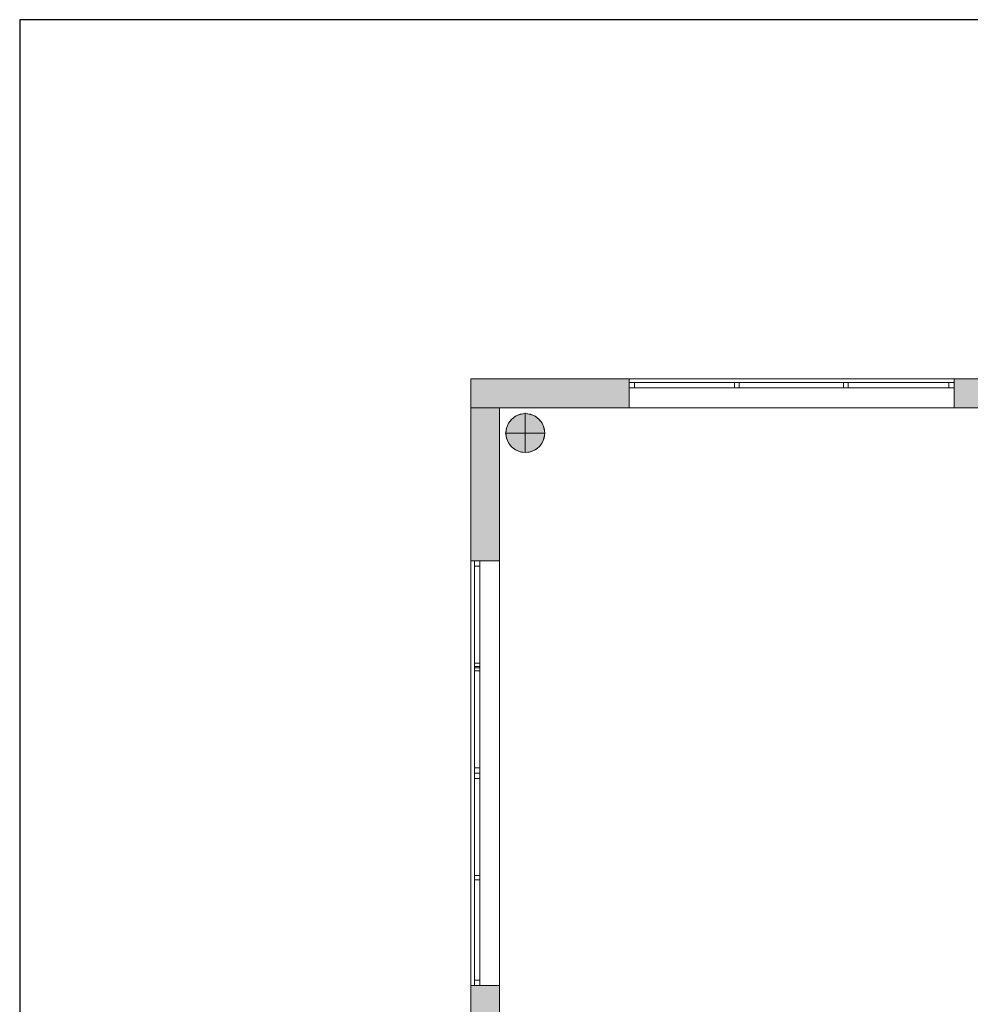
# Model space of a CAD drawing. Header units: inches. Extents: x 15 to 546804, y -66 to 267312.
# Tile 189 of 256: x 522570 to 533094, y 21199 to 32098. Entities that reach past the tile are written whole.
import ezdxf

# ---------------------------------------------------------------- set-up
doc = ezdxf.new("R2010")
doc.units = ezdxf.units.IN
doc.header["$MEASUREMENT"] = 0
doc.layers.add('Zone-1', color=4, linetype='Continuous')

msp = doc.modelspace()

# ---------------------------------------------------------------- hatches: boundary and pattern name
at = {"lineweight": 20}
h = msp.add_hatch(color=7, dxfattribs=at)
h.dxf.hatch_style = 1
h.paths.add_polyline_path([(528382, 27523, 1), (527952, 27523, 1)])
at = {"layer": 'Zone-1', "lineweight": 20}
h = msp.add_hatch(color=7, dxfattribs=at)
h.dxf.hatch_style = 1
h.paths.add_polyline_path([(542843, 28122), (541216, 28122), (541216, 27802), (542843, 27802)])
h.paths.add_polyline_path([(537616, 28122), (536116, 28122), (536116, 27802), (537616, 27802)])
h.paths.add_polyline_path([(534416, 28122), (532916, 28122), (532916, 27802), (534416, 27802)])
h.paths.add_polyline_path([(529316, 28122), (527565, 28122), (527565, 27802), (529316, 27802)])
h = msp.add_hatch(color=7, dxfattribs=at)
h.dxf.hatch_style = 1
h.paths.add_polyline_path([(527883, 27802), (527565, 27802), (527565, 26107), (527883, 26107)])
h.paths.add_polyline_path([(527883, 21407), (527565, 21407), (527565, 18862), (527605, 18862), (527605, 18887), (527665, 18887), (527665, 18862), (527883, 18862)])

# ---------------------------------------------------------------- linework, layer by layer
for p, q in [((546804, 32098), (522570, 32098)), ((522570, 32098), (522570, -66))]:
    msp.add_line(p, q)
at = {"color": 7, "lineweight": 20}
for p, q in [((527565, 28122), (543165, 28122)), ((527565, 28122), (527565, 28122, 300)), ((527565, 28122, 300), (543165, 28122, 300)), ((527565, 28122, 7500), (543165, 28122, 7500)), ((527565, 8485, 7500), (527565, 28122, 7500)), ((527565, 28122, 3000), (543165, 28122, 3000)), ((527565, 28122, 3000), (527565, 28122, 7500)), ((527565, 28122, 7500), (543165, 28122, 7500)), ((527565, 28122, 3000), (527565, 27802, 3000)), ((527565, 28122, 7500), (527565, 27802, 7500)), ((527565, 8485, 3000), (527565, 28122, 3000)), ((527565, 8485, 7500), (527565, 28122, 7500)), ((527565, 28122, 3000), (527565, 28122, 7500)), ((527565, 28122, 3000), (527883, 28122, 3000)), ((527565, 28122, 7500), (527883, 28122, 7500)), ((527565, 28122), (543165, 28122)), ((527883, 28122, 3000), (527883, 28122, 7500)), ((529316, 28122, 6041), (532916, 28122, 6041)), ((529316, 28122, 4441), (529316, 28122, 6041)), ((532916, 28122, 4441), (529316, 28122, 4441)), ((529316, 28122, 4441), (529316, 28022, 4441)), ((529316, 28122, 6041), (529316, 28022, 6041)), ((529316, 28122, 6041), (532916, 28122, 6041)), ((529316, 28122, 4441), (529316, 28122, 6041)), ((532916, 28122, 4441), (529316, 28122, 4441)), ((529316, 28122, 6041), (529316, 27802, 6041)), ((529316, 28122, 4441), (529316, 27802, 4441)), ((532916, 28122, 4441), (532916, 28022, 4441)), ((532916, 28122, 6041), (532916, 28122, 4441)), ((532916, 28122, 6041), (532916, 28022, 6041)), ((532916, 28122, 6041), (532916, 28122, 4441)), ((532916, 28122, 6041), (532916, 27802, 6041)), ((532916, 28122, 4441), (532916, 27802, 4441)), ((529316, 28082, 4441), (532916, 28082, 4441)), ((529316, 28082, 4441), (529316, 28022, 4441)), ((532916, 28082, 6041), (529316, 28082, 6041)), ((529316, 28082, 6041), (529316, 28022, 6041)), ((529316, 28082, 6041), (529316, 28082, 4441)), ((529316, 28022, 6041), (532916, 28022, 6041)), ((532916, 28022, 4441), (529316, 28022, 4441)), ((529316, 28022, 4441), (529316, 28022, 6041)), ((529316, 28022, 4441), (532916, 28022, 4441)), ((532916, 28022, 6041), (529316, 28022, 6041)), ((529316, 28022, 6041), (529316, 28022, 4441)), ((532856, 28082, 4501), (529376, 28082, 4501)), ((529376, 28082, 4501), (529376, 28022, 4501)), ((529376, 28082, 4501), (529376, 28082, 5981)), ((529376, 28082, 5981), (529376, 28022, 5981)), ((529376, 28082, 5981), (532856, 28082, 5981)), ((532856, 28022, 4501), (529376, 28022, 4501)), ((529376, 28022, 4501), (529376, 28022, 5981)), ((529376, 28022, 5981), (532856, 28022, 5981)), ((530484, 28082, 5981), (530534, 28082, 5981)), ((530484, 28082, 5981), (530484, 28022, 5981)), ((530484, 28082, 4501), (530484, 28082, 5981)), ((530484, 28082, 4501), (530484, 28022, 4501)), ((530534, 28082, 4501), (530484, 28082, 4501)), ((530484, 28022, 5981), (530534, 28022, 5981)), ((530484, 28022, 4501), (530484, 28022, 5981)), ((530534, 28022, 4501), (530484, 28022, 4501)), ((530534, 28082, 5981), (530534, 28022, 5981)), ((530534, 28082, 5981), (530534, 28082, 4501)), ((530534, 28082, 4501), (530534, 28022, 4501)), ((530534, 28022, 5981), (530534, 28022, 4501)), ((531691, 28082, 5981), (531741, 28082, 5981)), ((531691, 28082, 5981), (531691, 28022, 5981)), ((531691, 28082, 4501), (531691, 28082, 5981)), ((531691, 28082, 4501), (531691, 28022, 4501)), ((531741, 28082, 4501), (531691, 28082, 4501)), ((531691, 28022, 5981), (531741, 28022, 5981)), ((531691, 28022, 4501), (531691, 28022, 5981)), ((531741, 28022, 4501), (531691, 28022, 4501)), ((531741, 28082, 5981), (531741, 28022, 5981)), ((531741, 28082, 5981), (531741, 28082, 4501)), ((531741, 28082, 4501), (531741, 28022, 4501)), ((531741, 28022, 5981), (531741, 28022, 4501)), ((532856, 28082, 5981), (532856, 28082, 4501)), ((532856, 28082, 4501), (532856, 28022, 4501)), ((532856, 28082, 5981), (532856, 28022, 5981)), ((532856, 28022, 5981), (532856, 28022, 4501)), ((532916, 28082, 4441), (532916, 28022, 4441)), ((532916, 28082, 6041), (532916, 28022, 6041)), ((532916, 28082, 4441), (532916, 28082, 6041)), ((532916, 28022, 6041), (532916, 28022, 4441)), ((532916, 28022, 4441), (532916, 28022, 6041)), ((527565, 27802, 3000), (543165, 27802, 3000)), ((527565, 27802, 7500), (543165, 27802, 7500)), ((527565, 27802, 3000), (527565, 27802, 7500)), ((527883, 27802, 3800), (542843, 27802, 3800)), ((527883, 11723, 3800), (527883, 27802, 3800)), ((527883, 27802, 3000), (527883, 27802, 3800)), ((527883, 27802, 3000), (542843, 27802, 3000)), ((527883, 11723, 3000), (527883, 27802, 3000)), ((529316, 27802, 6041), (532916, 27802, 6041)), ((532916, 27802, 4441), (529316, 27802, 4441)), ((529316, 27802, 4441), (529316, 27802, 6041)), ((532916, 27802, 6041), (532916, 27802, 4441)), ((528059, 27708, 0), (528059, 27708, 7000)), ((528111, 27730, 0), (528111, 27730, 7000)), ((528167, 27745, 0), (528167, 27737, 0)), ((528167, 27737, 0), (528167, 27737, 7000)), ((528167, 27737, 0), (528167, 27306, 0)), ((528223, 27730, 0), (528223, 27730, 7000)), ((528275, 27708, 0), (528275, 27708, 7000)), ((527959, 27578, 0), (527959, 27578, 7000)), ((527980, 27630, 0), (527980, 27630, 7000)), ((528015, 27674, 0), (528015, 27674, 7000)), ((528319, 27674, 0), (528319, 27674, 7000)), ((528354, 27630, 0), (528354, 27630, 7000)), ((528375, 27578, 0), (528375, 27578, 7000)), ((527944, 27522, 0), (527952, 27522, 0)), ((527952, 27522, 0), (527952, 27522, 7000)), ((527952, 27522, 0), (528382, 27522, 0)), ((528382, 27522, 0), (528382, 27522, 7000)), ((527959, 27466, 0), (527959, 27466, 7000)), ((527980, 27414, 0), (527980, 27414, 7000)), ((528015, 27370, 0), (528015, 27370, 7000)), ((528319, 27370, 0), (528319, 27370, 7000)), ((528354, 27414, 0), (528354, 27414, 7000)), ((528375, 27466, 0), (528375, 27466, 7000)), ((528059, 27335, 0), (528059, 27335, 7000)), ((528111, 27314, 0), (528111, 27314, 7000)), ((528167, 27306, 0), (528167, 27306, 7000)), ((528223, 27314, 0), (528223, 27314, 7000)), ((528275, 27335, 0), (528275, 27335, 7000)), ((527565, 26107, 4476), (527565, 26107, 6046)), ((527565, 26107, 4476), (527665, 26107, 4476)), ((527565, 26107, 6046), (527665, 26107, 6046)), ((527565, 21407, 4476), (527565, 26107, 4476)), ((527565, 26107, 6046), (527565, 21407, 6046)), ((527565, 26107, 4476), (527565, 26107, 6046)), ((527565, 26107, 6046), (527565, 21407, 6046)), ((527565, 21407, 4476), (527565, 26107, 4476)), ((527565, 26107, 4476), (527883, 26107, 4476)), ((527565, 26107, 6046), (527883, 26107, 6046)), ((527605, 23757, 4476), (527605, 26107, 4476)), ((527605, 26107, 4476), (527665, 26107, 4476)), ((527605, 26107, 6076), (527605, 23757, 6076)), ((527605, 26107, 6076), (527665, 26107, 6076)), ((527605, 26107, 4476), (527605, 26107, 6076)), ((527665, 26107, 4476), (527665, 26107, 6046)), ((527665, 21407, 4476), (527665, 26107, 4476)), ((527665, 26107, 6046), (527665, 21407, 6046)), ((527665, 23757, 4476), (527665, 26107, 4476)), ((527665, 26107, 6076), (527665, 23757, 6076)), ((527665, 26107, 4476), (527665, 26107, 6076)), ((527883, 26107, 4476), (527883, 26107, 6046)), ((527883, 21407, 4476), (527883, 26107, 4476)), ((527883, 26107, 6046), (527883, 21407, 6046)), ((527605, 26047, 6016), (527605, 26047, 4536)), ((527605, 26047, 4536), (527665, 26047, 4536)), ((527605, 26047, 6016), (527665, 26047, 6016)), ((527605, 26047, 4536), (527605, 23817, 4536)), ((527605, 23817, 6016), (527605, 26047, 6016)), ((527665, 26047, 6016), (527665, 26047, 4536)), ((527665, 26047, 4536), (527665, 23817, 4536)), ((527665, 23817, 6016), (527665, 26047, 6016)), ((527605, 24925, 6016), (527605, 24975, 6016)), ((527605, 24975, 6016), (527665, 24975, 6016)), ((527605, 24975, 6016), (527605, 24975, 4536)), ((527605, 24975, 4536), (527605, 24925, 4536)), ((527605, 24975, 4536), (527665, 24975, 4536)), ((527665, 24925, 6016), (527665, 24975, 6016)), ((527665, 24975, 4536), (527665, 24925, 4536)), ((527665, 24975, 6016), (527665, 24975, 4536)), ((527605, 24889, 6016), (527605, 24939, 6016)), ((527605, 24939, 6016), (527665, 24939, 6016)), ((527605, 24939, 6016), (527605, 24939, 4536)), ((527605, 24939, 4536), (527605, 24889, 4536)), ((527605, 24939, 4536), (527665, 24939, 4536)), ((527605, 24925, 6016), (527665, 24925, 6016)), ((527605, 24925, 4536), (527605, 24925, 6016)), ((527605, 24925, 4536), (527665, 24925, 4536)), ((527605, 24889, 6016), (527665, 24889, 6016)), ((527605, 24889, 4536), (527605, 24889, 6016)), ((527605, 24889, 4536), (527665, 24889, 4536)), ((527665, 24889, 6016), (527665, 24939, 6016)), ((527665, 24939, 4536), (527665, 24889, 4536)), ((527665, 24939, 6016), (527665, 24939, 4536)), ((527665, 24925, 4536), (527665, 24925, 6016)), ((527665, 24889, 4536), (527665, 24889, 6016)), ((527605, 23817, 4536), (527665, 23817, 4536)), ((527605, 23817, 4536), (527605, 23817, 6016)), ((527605, 23817, 6016), (527665, 23817, 6016)), ((527665, 23817, 4536), (527665, 23817, 6016)), ((527605, 21407, 4476), (527605, 23757, 4476)), ((527605, 23757, 4476), (527665, 23757, 4476)), ((527605, 23757, 6076), (527605, 21407, 6076)), ((527605, 23757, 6076), (527665, 23757, 6076)), ((527605, 23757, 4476), (527605, 23757, 6076)), ((527605, 23757, 4476), (527665, 23757, 4476)), ((527605, 23757, 6076), (527665, 23757, 6076)), ((527605, 23757, 6076), (527605, 23757, 4476)), ((527605, 23697, 6016), (527605, 23697, 4536)), ((527605, 23697, 4536), (527665, 23697, 4536)), ((527605, 23697, 6016), (527665, 23697, 6016)), ((527605, 23697, 4536), (527605, 21467, 4536)), ((527605, 21467, 6016), (527605, 23697, 6016)), ((527665, 21407, 4476), (527665, 23757, 4476)), ((527665, 23757, 6076), (527665, 21407, 6076)), ((527665, 23757, 4476), (527665, 23757, 6076)), ((527665, 23757, 6076), (527665, 23757, 4476)), ((527665, 23697, 6016), (527665, 23697, 4536)), ((527665, 23697, 4536), (527665, 21467, 4536)), ((527665, 21467, 6016), (527665, 23697, 6016)), ((527605, 22575, 6016), (527605, 22625, 6016)), ((527605, 22625, 6016), (527665, 22625, 6016)), ((527605, 22625, 6016), (527605, 22625, 4536)), ((527605, 22625, 4536), (527605, 22575, 4536)), ((527605, 22625, 4536), (527665, 22625, 4536)), ((527605, 22575, 6016), (527665, 22575, 6016)), ((527605, 22575, 4536), (527605, 22575, 6016)), ((527605, 22575, 4536), (527665, 22575, 4536)), ((527665, 22575, 6016), (527665, 22625, 6016)), ((527665, 22625, 4536), (527665, 22575, 4536)), ((527665, 22625, 6016), (527665, 22625, 4536)), ((527665, 22575, 4536), (527665, 22575, 6016)), ((527565, 21407, 4476), (527665, 21407, 4476)), ((527565, 21407, 6046), (527565, 21407, 4476)), ((527565, 21407, 6046), (527665, 21407, 6046)), ((527565, 21407, 6046), (527565, 21407, 4476)), ((527565, 21407, 4476), (527883, 21407, 4476)), ((527565, 21407, 6046), (527883, 21407, 6046)), ((527605, 21467, 4536), (527665, 21467, 4536)), ((527605, 21467, 4536), (527605, 21467, 6016)), ((527605, 21467, 6016), (527665, 21467, 6016)), ((527605, 21407, 4476), (527665, 21407, 4476)), ((527605, 21407, 6076), (527665, 21407, 6076)), ((527605, 21407, 6076), (527605, 21407, 4476)), ((527665, 21467, 4536), (527665, 21467, 6016)), ((527665, 21407, 6046), (527665, 21407, 4476)), ((527665, 21407, 6076), (527665, 21407, 4476)), ((527883, 21407, 6046), (527883, 21407, 4476))]:
    msp.add_line(p, q, dxfattribs=at)
for centre in [(528167, 27522, 7000), (528167, 27522, 0)]:
    msp.add_circle(centre, 215, dxfattribs=at)
for points, invisible_edges in [([(527565, 28122, 300), (543165, 28122), (527565, 28122)], 1), ([(543165, 28122), (527565, 28122, 300), (543165, 28122, 300)], 1), ([(527565, 28122, 3000), (529316, 28122, 4441), (543165, 28122, 3000)], 3), ([(529316, 28122, 4441), (527565, 28122, 3000), (527565, 28122, 7500)], 13), ([(529316, 28122, 4441), (527565, 28122, 7500), (529316, 28122, 6041)], 3), ([(529316, 28122, 6041), (527565, 28122, 7500), (532916, 28122, 6041)], 3), ([(534416, 28122, 6041), (527565, 28122, 7500), (536116, 28122, 6041)], 3), ([(537616, 28122, 6041), (527565, 28122, 7500), (541216, 28122, 6041)], 3), ([(543165, 28122, 7500), (541216, 28122, 6041), (527565, 28122, 7500)], 3), ([(543165, 28122, 3000), (527565, 27802, 3000), (527565, 28122, 3000)], 1), ([(527565, 27802, 3000), (543165, 28122, 3000), (543165, 27802, 3000)], 1), ([(543165, 27802, 7500), (527565, 28122, 7500), (527565, 27802, 7500)], 1), ([(527565, 28122, 7500), (543165, 27802, 7500), (543165, 28122, 7500)], 1), ([(527565, 9322, 6032), (527565, 8485, 7500), (527565, 28122, 7500)], 13), ([(527565, 9322, 6032), (527565, 28122, 7500), (527565, 11462, 6032)], 3), ([(527565, 14162, 6046), (527565, 28122, 7500), (527565, 18862, 6046)], 3), ([(527565, 21407, 6046), (527565, 28122, 7500), (527565, 26107, 6046)], 3), ([(527565, 26107, 6046), (527565, 28122, 7500), (527565, 26107, 4476)], 3), ([(527565, 8485, 3000), (527565, 9322, 3732), (527565, 28122, 3000)], 3), ([(527565, 28122, 3000), (527565, 9322, 3732), (527565, 11462, 3732)], 13), ([(527565, 28122, 3000), (527565, 14162, 4476), (527565, 18862, 4476)], 13), ([(527565, 28122, 3000), (527565, 21407, 4476), (527565, 26107, 4476)], 13), ([(527565, 28122, 3000), (527565, 26107, 4476), (527565, 28122, 7500)], 3), ([(527883, 28122, 3000), (527565, 8485, 3000), (527565, 28122, 3000)], 1), ([(527883, 8485, 7500), (527565, 28122, 7500), (527565, 8485, 7500)], 1), ([(527565, 28122, 7500), (527883, 28122, 3000), (527565, 28122, 3000)], 1), ([(527883, 28122, 3000), (527565, 28122, 7500), (527883, 28122, 7500)], 1), ([(527565, 28122, 7500), (527565, 27802, 3000), (527565, 27802, 7500)], 1), ([(527565, 27802, 3000), (527565, 28122, 7500), (527565, 28122, 3000)], 1), ([(527883, 14162, 4476), (527883, 28122, 3000), (527883, 18862, 4476)], 3), ([(527883, 21407, 4476), (527883, 28122, 3000), (527883, 26107, 4476)], 3), ([(527883, 26107, 4476), (527883, 28122, 3000), (527883, 26107, 6046)], 3), ([(527883, 28122, 7500), (527883, 14162, 6046), (527883, 18862, 6046)], 13), ([(527883, 28122, 7500), (527883, 21407, 6046), (527883, 26107, 6046)], 13), ([(527883, 28122, 7500), (527883, 26107, 6046), (527883, 28122, 3000)], 3), ([(529316, 28122, 4441), (529316, 28022, 6041), (529316, 28022, 4441)], 1), ([(529316, 28022, 6041), (529316, 28122, 4441), (529316, 28122, 6041)], 1), ([(532916, 28122, 6041), (529316, 28022, 6041), (529316, 28122, 6041)], 1), ([(529316, 28022, 6041), (532916, 28122, 6041), (532916, 28022, 6041)], 1), ([(532916, 28022, 4441), (529316, 28122, 4441), (529316, 28022, 4441)], 1), ([(529316, 28122, 4441), (532916, 28022, 4441), (532916, 28122, 4441)], 1), ([(541216, 28122, 4441), (529316, 28122, 4441), (532916, 28122, 4441)], 13), ([(532916, 28122, 6041), (529316, 27802, 6041), (529316, 28122, 6041)], 1), ([(529316, 27802, 6041), (532916, 28122, 6041), (532916, 27802, 6041)], 1), ([(532916, 27802, 4441), (529316, 28122, 4441), (529316, 27802, 4441)], 1), ([(529316, 28122, 4441), (532916, 27802, 4441), (532916, 28122, 4441)], 1), ([(529316, 28122, 4441), (529316, 27802, 6041), (529316, 27802, 4441)], 1), ([(529316, 27802, 6041), (529316, 28122, 4441), (529316, 28122, 6041)], 1), ([(532916, 28122, 6041), (532916, 28022, 4441), (532916, 28022, 6041)], 1), ([(532916, 28022, 4441), (532916, 28122, 6041), (532916, 28122, 4441)], 1), ([(532916, 28122, 6041), (534416, 28122, 4441), (532916, 28122, 4441)], 3), ([(534416, 28122, 4441), (532916, 28122, 6041), (534416, 28122, 6041)], 3), ([(532916, 28122, 6041), (532916, 27802, 4441), (532916, 27802, 6041)], 1), ([(532916, 27802, 4441), (532916, 28122, 6041), (532916, 28122, 4441)], 1), ([(529316, 28082, 6041), (529376, 28082, 5981), (529316, 28082, 4441)], 3), ([(529376, 28082, 5981), (529316, 28082, 6041), (532916, 28082, 6041)], 13), ([(529316, 28082, 4441), (529376, 28082, 4501), (532916, 28082, 4441)], 3), ([(529376, 28082, 4501), (529316, 28082, 4441), (529376, 28082, 5981)], 3), ([(529316, 28022, 6041), (529316, 28082, 4441), (529316, 28022, 4441)], 1), ([(529316, 28082, 4441), (529316, 28022, 6041), (529316, 28082, 6041)], 1), ([(529316, 28022, 6041), (532916, 28082, 6041), (529316, 28082, 6041)], 1), ([(532916, 28082, 6041), (529316, 28022, 6041), (532916, 28022, 6041)], 1), ([(532916, 28022, 4441), (529316, 28082, 4441), (532916, 28082, 4441)], 1), ([(529316, 28082, 4441), (532916, 28022, 4441), (529316, 28022, 4441)], 1), ([(529316, 28022, 6041), (532916, 28022, 4441), (529316, 28022, 4441)], 1), ([(532916, 28022, 4441), (529316, 28022, 6041), (532916, 28022, 6041)], 1), ([(529316, 28022, 4441), (529376, 28022, 4501), (529316, 28022, 6041)], 3), ([(529376, 28022, 4501), (529316, 28022, 4441), (532916, 28022, 4441)], 13), ([(529316, 28022, 6041), (529376, 28022, 5981), (532916, 28022, 6041)], 3), ([(529376, 28022, 5981), (529316, 28022, 6041), (529376, 28022, 4501)], 3), ([(529376, 28082, 5981), (532916, 28082, 6041), (532856, 28082, 5981)], 3), ([(532916, 28082, 4441), (529376, 28082, 4501), (532856, 28082, 4501)], 13), ([(532856, 28022, 5981), (529376, 28082, 5981), (532856, 28082, 5981)], 1), ([(529376, 28082, 5981), (532856, 28022, 5981), (529376, 28022, 5981)], 1), ([(529376, 28082, 5981), (529376, 28022, 4501), (529376, 28082, 4501)], 1), ([(529376, 28022, 4501), (529376, 28082, 5981), (529376, 28022, 5981)], 1), ([(529376, 28022, 4501), (532856, 28082, 4501), (529376, 28082, 4501)], 1), ([(532856, 28082, 4501), (529376, 28022, 4501), (532856, 28022, 4501)], 1), ([(529376, 28022, 4501), (532916, 28022, 4441), (532856, 28022, 4501)], 3), ([(532916, 28022, 6041), (529376, 28022, 5981), (532856, 28022, 5981)], 13), ([(530534, 28022, 4501), (530484, 28082, 4501), (530534, 28082, 4501)], 1), ([(530484, 28082, 4501), (530534, 28022, 4501), (530484, 28022, 4501)], 1), ([(530534, 28082, 5981), (530484, 28082, 4501), (530484, 28082, 5981)], 1), ([(530484, 28082, 4501), (530534, 28082, 5981), (530534, 28082, 4501)], 1), ([(530484, 28022, 5981), (530484, 28082, 4501), (530484, 28022, 4501)], 1), ([(530484, 28082, 4501), (530484, 28022, 5981), (530484, 28082, 5981)], 1), ([(530484, 28022, 5981), (530534, 28082, 5981), (530484, 28082, 5981)], 1), ([(530534, 28082, 5981), (530484, 28022, 5981), (530534, 28022, 5981)], 1), ([(530534, 28022, 4501), (530484, 28022, 5981), (530484, 28022, 4501)], 1), ([(530484, 28022, 5981), (530534, 28022, 4501), (530534, 28022, 5981)], 1), ([(530534, 28082, 5981), (530534, 28022, 4501), (530534, 28082, 4501)], 1), ([(530534, 28022, 4501), (530534, 28082, 5981), (530534, 28022, 5981)], 1), ([(531741, 28022, 4501), (531691, 28082, 4501), (531741, 28082, 4501)], 1), ([(531691, 28082, 4501), (531741, 28022, 4501), (531691, 28022, 4501)], 1), ([(531741, 28082, 5981), (531691, 28082, 4501), (531691, 28082, 5981)], 1), ([(531691, 28082, 4501), (531741, 28082, 5981), (531741, 28082, 4501)], 1), ([(531691, 28022, 5981), (531691, 28082, 4501), (531691, 28022, 4501)], 1), ([(531691, 28082, 4501), (531691, 28022, 5981), (531691, 28082, 5981)], 1), ([(531691, 28022, 5981), (531741, 28082, 5981), (531691, 28082, 5981)], 1), ([(531741, 28082, 5981), (531691, 28022, 5981), (531741, 28022, 5981)], 1), ([(531741, 28022, 4501), (531691, 28022, 5981), (531691, 28022, 4501)], 1), ([(531691, 28022, 5981), (531741, 28022, 4501), (531741, 28022, 5981)], 1), ([(531741, 28082, 5981), (531741, 28022, 4501), (531741, 28082, 4501)], 1), ([(531741, 28022, 4501), (531741, 28082, 5981), (531741, 28022, 5981)], 1), ([(532856, 28082, 5981), (532916, 28082, 6041), (532856, 28082, 4501)], 3), ([(532916, 28082, 4441), (532856, 28082, 4501), (532916, 28082, 6041)], 3), ([(532856, 28022, 5981), (532856, 28082, 4501), (532856, 28022, 4501)], 1), ([(532856, 28082, 4501), (532856, 28022, 5981), (532856, 28082, 5981)], 1), ([(532856, 28022, 4501), (532916, 28022, 4441), (532856, 28022, 5981)], 3), ([(532916, 28022, 6041), (532856, 28022, 5981), (532916, 28022, 4441)], 3), ([(532916, 28082, 6041), (532916, 28022, 4441), (532916, 28082, 4441)], 1), ([(532916, 28022, 4441), (532916, 28082, 6041), (532916, 28022, 6041)], 1), ([(543165, 27802, 3000), (541216, 27802, 4441), (527565, 27802, 3000)], 3), ([(527565, 27802, 3000), (529316, 27802, 4441), (527565, 27802, 7500)], 3), ([(527565, 27802, 7500), (529316, 27802, 4441), (529316, 27802, 6041)], 13), ([(527565, 27802, 7500), (529316, 27802, 6041), (543165, 27802, 7500)], 3), ([(527883, 27802, 3000), (542843, 27802, 3800), (542843, 27802, 3000)], 1), ([(542843, 27802, 3800), (527883, 27802, 3000), (527883, 27802, 3800)], 1), ([(527883, 27802, 3800), (527883, 11723, 3732), (527883, 11723, 3800)], 1), ([(527883, 11723, 3000), (527883, 27802, 3800), (527883, 27802, 3000)], 1), ([(528183, 27802, -2410), (534707, 26922, -2410), (543143, 27802, -2410)], 3), ([(532916, 27802, 6041), (543165, 27802, 7500), (529316, 27802, 6041)], 3), ([(529316, 27802, 4441), (541216, 27802, 4441), (537616, 27802, 4441)], 13), ([(529316, 27802, 4441), (536116, 27802, 4441), (534416, 27802, 4441)], 13), ([(529316, 27802, 4441), (534416, 27802, 4441), (532916, 27802, 4441)], 3), ([(534416, 27802, 6041), (532916, 27802, 4441), (534416, 27802, 4441)], 3), ([(532916, 27802, 4441), (534416, 27802, 6041), (532916, 27802, 6041)], 3), ([(528015, 27370, 0), (528015, 27674, 0), (528059, 27708, 0)], 13), ([(528015, 27370, 0), (528059, 27708, 0), (528059, 27335, 0)], 3), ([(528015, 27674, 7000), (528059, 27708, 0), (528015, 27674, 0)], 1), ([(528059, 27708, 0), (528015, 27674, 7000), (528059, 27708, 7000)], 1), ([(528015, 27674, 7000), (528059, 27335, 7000), (528059, 27708, 7000)], 3), ([(528059, 27708, 7000), (528111, 27730, 0), (528059, 27708, 0)], 1), ([(528111, 27730, 0), (528059, 27708, 7000), (528111, 27730, 7000)], 1), ([(528059, 27335, 0), (528059, 27708, 0), (528111, 27730, 0)], 13), ([(528059, 27335, 0), (528111, 27730, 0), (528111, 27314, 0)], 3), ([(528059, 27708, 7000), (528111, 27314, 7000), (528111, 27730, 7000)], 3), ([(528059, 27708, 7000), (528059, 27335, 7000), (528111, 27314, 7000)], 13), ([(528111, 27730, 7000), (528167, 27737, 0), (528111, 27730, 0)], 1), ([(528167, 27737, 0), (528111, 27730, 7000), (528167, 27737, 7000)], 1), ([(528111, 27314, 0), (528111, 27730, 0), (528167, 27737, 0)], 13), ([(528111, 27314, 0), (528167, 27737, 0), (528167, 27306, 0)], 3), ([(528111, 27730, 7000), (528167, 27306, 7000), (528167, 27737, 7000)], 3), ([(528111, 27730, 7000), (528111, 27314, 7000), (528167, 27306, 7000)], 13), ([(528167, 27737, 7000), (528223, 27730, 0), (528167, 27737, 0)], 1), ([(528223, 27730, 0), (528167, 27737, 7000), (528223, 27730, 7000)], 1), ([(528167, 27306, 0), (528167, 27737, 0), (528223, 27730, 0)], 13), ([(528167, 27737, 7000), (528167, 27306, 7000), (528223, 27314, 7000)], 13), ([(528167, 27737, 7000), (528223, 27314, 7000), (528223, 27730, 7000)], 3), ([(528167, 27306, 0), (528223, 27730, 0), (528223, 27314, 0)], 3), ([(528223, 27730, 7000), (528275, 27708, 0), (528223, 27730, 0)], 1), ([(528275, 27708, 0), (528223, 27730, 7000), (528275, 27708, 7000)], 1), ([(528223, 27314, 0), (528223, 27730, 0), (528275, 27708, 0)], 13), ([(528223, 27730, 7000), (528223, 27314, 7000), (528275, 27335, 7000)], 13), ([(528223, 27730, 7000), (528275, 27335, 7000), (528275, 27708, 7000)], 3), ([(528223, 27314, 0), (528275, 27708, 0), (528275, 27335, 0)], 3), ([(528275, 27708, 7000), (528319, 27674, 0), (528275, 27708, 0)], 1), ([(528319, 27674, 0), (528275, 27708, 7000), (528319, 27674, 7000)], 1), ([(528275, 27335, 0), (528275, 27708, 0), (528319, 27674, 0)], 13), ([(528275, 27708, 7000), (528275, 27335, 7000), (528319, 27370, 7000)], 13), ([(528275, 27708, 7000), (528319, 27370, 7000), (528319, 27674, 7000)], 3), ([(527959, 27578, 0), (527959, 27466, 0), (527952, 27522, 0)], 1), ([(527959, 27578, 7000), (527952, 27522, 0), (527952, 27522, 7000)], 1), ([(527952, 27522, 0), (527959, 27578, 7000), (527959, 27578, 0)], 1), ([(527959, 27466, 7000), (527959, 27578, 7000), (527952, 27522, 7000)], 1), ([(527959, 27466, 0), (527959, 27578, 0), (527980, 27630, 0)], 13), ([(527959, 27466, 0), (527980, 27630, 0), (527980, 27414, 0)], 3), ([(527980, 27630, 7000), (527959, 27578, 0), (527959, 27578, 7000)], 1), ([(527959, 27578, 0), (527980, 27630, 7000), (527980, 27630, 0)], 1), ([(527959, 27578, 7000), (527980, 27414, 7000), (527980, 27630, 7000)], 3), ([(527959, 27578, 7000), (527959, 27466, 7000), (527980, 27414, 7000)], 13), ([(527980, 27414, 0), (527980, 27630, 0), (528015, 27674, 0)], 13), ([(527980, 27414, 0), (528015, 27674, 0), (528015, 27370, 0)], 3), ([(528015, 27674, 7000), (527980, 27630, 0), (527980, 27630, 7000)], 1), ([(527980, 27630, 0), (528015, 27674, 7000), (528015, 27674, 0)], 1), ([(527980, 27630, 7000), (528015, 27370, 7000), (528015, 27674, 7000)], 3), ([(527980, 27630, 7000), (527980, 27414, 7000), (528015, 27370, 7000)], 13), ([(528015, 27674, 7000), (528015, 27370, 7000), (528059, 27335, 7000)], 13), ([(528275, 27335, 0), (528319, 27674, 0), (528319, 27370, 0)], 3), ([(528319, 27674, 0), (528354, 27630, 7000), (528354, 27630, 0)], 1), ([(528354, 27630, 7000), (528319, 27674, 0), (528319, 27674, 7000)], 1), ([(528319, 27370, 0), (528319, 27674, 0), (528354, 27630, 0)], 13), ([(528319, 27674, 7000), (528319, 27370, 7000), (528354, 27414, 7000)], 13), ([(528319, 27674, 7000), (528354, 27414, 7000), (528354, 27630, 7000)], 3), ([(528319, 27370, 0), (528354, 27630, 0), (528354, 27414, 0)], 3), ([(528354, 27630, 0), (528375, 27578, 7000), (528375, 27578, 0)], 1), ([(528375, 27578, 7000), (528354, 27630, 0), (528354, 27630, 7000)], 1), ([(528354, 27414, 0), (528354, 27630, 0), (528375, 27578, 0)], 13), ([(528354, 27630, 7000), (528354, 27414, 7000), (528375, 27466, 7000)], 13), ([(528354, 27630, 7000), (528375, 27466, 7000), (528375, 27578, 7000)], 3), ([(528354, 27414, 0), (528375, 27578, 0), (528375, 27466, 0)], 3), ([(528375, 27578, 0), (528382, 27522, 7000), (528382, 27522, 0)], 1), ([(528382, 27522, 7000), (528375, 27578, 0), (528375, 27578, 7000)], 1), ([(528375, 27466, 0), (528375, 27578, 0), (528382, 27522, 0)], 1), ([(528375, 27578, 7000), (528375, 27466, 7000), (528382, 27522, 7000)], 1), ([(527952, 27522, 7000), (527959, 27466, 0), (527959, 27466, 7000)], 1), ([(527959, 27466, 0), (527952, 27522, 7000), (527952, 27522, 0)], 1), ([(528382, 27522, 0), (528375, 27466, 7000), (528375, 27466, 0)], 1), ([(528375, 27466, 7000), (528382, 27522, 0), (528382, 27522, 7000)], 1), ([(527959, 27466, 7000), (527980, 27414, 0), (527980, 27414, 7000)], 1), ([(527980, 27414, 0), (527959, 27466, 7000), (527959, 27466, 0)], 1), ([(527980, 27414, 7000), (528015, 27370, 0), (528015, 27370, 7000)], 1), ([(528015, 27370, 0), (527980, 27414, 7000), (527980, 27414, 0)], 1), ([(528059, 27335, 7000), (528015, 27370, 0), (528059, 27335, 0)], 1), ([(528015, 27370, 0), (528059, 27335, 7000), (528015, 27370, 7000)], 1), ([(528319, 27370, 7000), (528275, 27335, 0), (528319, 27370, 0)], 1), ([(528275, 27335, 0), (528319, 27370, 7000), (528275, 27335, 7000)], 1), ([(528354, 27414, 0), (528319, 27370, 7000), (528319, 27370, 0)], 1), ([(528319, 27370, 7000), (528354, 27414, 0), (528354, 27414, 7000)], 1), ([(528375, 27466, 0), (528354, 27414, 7000), (528354, 27414, 0)], 1), ([(528354, 27414, 7000), (528375, 27466, 0), (528375, 27466, 7000)], 1), ([(528111, 27314, 7000), (528059, 27335, 0), (528111, 27314, 0)], 1), ([(528059, 27335, 0), (528111, 27314, 7000), (528059, 27335, 7000)], 1), ([(528167, 27306, 7000), (528111, 27314, 0), (528167, 27306, 0)], 1), ([(528111, 27314, 0), (528167, 27306, 7000), (528111, 27314, 7000)], 1), ([(528223, 27314, 7000), (528167, 27306, 0), (528223, 27314, 0)], 1), ([(528167, 27306, 0), (528223, 27314, 7000), (528167, 27306, 7000)], 1), ([(528275, 27335, 7000), (528223, 27314, 0), (528275, 27335, 0)], 1), ([(528223, 27314, 0), (528275, 27335, 7000), (528223, 27314, 7000)], 1), ([(527665, 26107, 6046), (527565, 26107, 4476), (527665, 26107, 4476)], 1), ([(527565, 26107, 4476), (527665, 26107, 6046), (527565, 26107, 6046)], 1), ([(527665, 21407, 4476), (527565, 26107, 4476), (527565, 21407, 4476)], 1), ([(527565, 26107, 4476), (527665, 21407, 4476), (527665, 26107, 4476)], 1), ([(527665, 26107, 6046), (527565, 21407, 6046), (527565, 26107, 6046)], 1), ([(527565, 21407, 6046), (527665, 26107, 6046), (527665, 21407, 6046)], 1), ([(527883, 21407, 4476), (527565, 26107, 4476), (527565, 21407, 4476)], 1), ([(527565, 26107, 4476), (527883, 21407, 4476), (527883, 26107, 4476)], 1), ([(527883, 26107, 6046), (527565, 21407, 6046), (527565, 26107, 6046)], 1), ([(527565, 21407, 6046), (527883, 26107, 6046), (527883, 21407, 6046)], 1), ([(527883, 26107, 6046), (527565, 26107, 4476), (527883, 26107, 4476)], 1), ([(527565, 26107, 4476), (527883, 26107, 6046), (527565, 26107, 6046)], 1), ([(527605, 23817, 6016), (527605, 23757, 6076), (527605, 26107, 6076)], 13), ([(527605, 23817, 6016), (527605, 26107, 6076), (527605, 26047, 6016)], 3), ([(527605, 26047, 6016), (527605, 26107, 6076), (527605, 26047, 4536)], 3), ([(527605, 23757, 4476), (527605, 23817, 4536), (527605, 26107, 4476)], 3), ([(527605, 26107, 4476), (527605, 23817, 4536), (527605, 26047, 4536)], 13), ([(527605, 26107, 4476), (527605, 26047, 4536), (527605, 26107, 6076)], 3), ([(527665, 26107, 4476), (527605, 23757, 4476), (527605, 26107, 4476)], 1), ([(527605, 23757, 4476), (527665, 26107, 4476), (527665, 23757, 4476)], 1), ([(527665, 23757, 6076), (527605, 26107, 6076), (527605, 23757, 6076)], 1), ([(527605, 26107, 6076), (527665, 23757, 6076), (527665, 26107, 6076)], 1), ([(527605, 26107, 6076), (527665, 26107, 4476), (527605, 26107, 4476)], 1), ([(527665, 26107, 4476), (527605, 26107, 6076), (527665, 26107, 6076)], 1), ([(527665, 26107, 6046), (527665, 21407, 4476), (527665, 21407, 6046)], 1), ([(527665, 21407, 4476), (527665, 26107, 6046), (527665, 26107, 4476)], 1), ([(527665, 23817, 4536), (527665, 23757, 4476), (527665, 26107, 4476)], 13), ([(527665, 23817, 4536), (527665, 26107, 4476), (527665, 26047, 4536)], 3), ([(527665, 26047, 4536), (527665, 26107, 4476), (527665, 26047, 6016)], 3), ([(527665, 23757, 6076), (527665, 23817, 6016), (527665, 26107, 6076)], 3), ([(527665, 26107, 6076), (527665, 23817, 6016), (527665, 26047, 6016)], 13), ([(527665, 26107, 6076), (527665, 26047, 6016), (527665, 26107, 4476)], 3), ([(527665, 26047, 6016), (527605, 23817, 6016), (527605, 26047, 6016)], 1), ([(527605, 23817, 6016), (527665, 26047, 6016), (527665, 23817, 6016)], 1), ([(527665, 23817, 4536), (527605, 26047, 4536), (527605, 23817, 4536)], 1), ([(527605, 26047, 4536), (527665, 23817, 4536), (527665, 26047, 4536)], 1), ([(527665, 26047, 6016), (527605, 26047, 4536), (527665, 26047, 4536)], 1), ([(527605, 26047, 4536), (527665, 26047, 6016), (527605, 26047, 6016)], 1), ([(527605, 24975, 6016), (527665, 24975, 4536), (527605, 24975, 4536)], 1), ([(527665, 24975, 4536), (527605, 24975, 6016), (527665, 24975, 6016)], 1), ([(527665, 24975, 4536), (527605, 24925, 4536), (527605, 24975, 4536)], 1), ([(527605, 24925, 4536), (527665, 24975, 4536), (527665, 24925, 4536)], 1), ([(527605, 24975, 6016), (527605, 24925, 4536), (527605, 24925, 6016)], 1), ([(527605, 24925, 4536), (527605, 24975, 6016), (527605, 24975, 4536)], 1), ([(527665, 24925, 6016), (527605, 24975, 6016), (527605, 24925, 6016)], 1), ([(527605, 24975, 6016), (527665, 24925, 6016), (527665, 24975, 6016)], 1), ([(527665, 24975, 4536), (527665, 24925, 6016), (527665, 24925, 4536)], 1), ([(527665, 24925, 6016), (527665, 24975, 4536), (527665, 24975, 6016)], 1), ([(527605, 24939, 6016), (527665, 24939, 4536), (527605, 24939, 4536)], 1), ([(527665, 24939, 4536), (527605, 24939, 6016), (527665, 24939, 6016)], 1), ([(527665, 24939, 4536), (527605, 24889, 4536), (527605, 24939, 4536)], 1), ([(527605, 24889, 4536), (527665, 24939, 4536), (527665, 24889, 4536)], 1), ([(527605, 24939, 6016), (527605, 24889, 4536), (527605, 24889, 6016)], 1), ([(527605, 24889, 4536), (527605, 24939, 6016), (527605, 24939, 4536)], 1), ([(527665, 24889, 6016), (527605, 24939, 6016), (527605, 24889, 6016)], 1), ([(527605, 24939, 6016), (527665, 24889, 6016), (527665, 24939, 6016)], 1), ([(527665, 24925, 6016), (527605, 24925, 4536), (527665, 24925, 4536)], 1), ([(527605, 24925, 4536), (527665, 24925, 6016), (527605, 24925, 6016)], 1), ([(527665, 24889, 6016), (527605, 24889, 4536), (527665, 24889, 4536)], 1), ([(527605, 24889, 4536), (527665, 24889, 6016), (527605, 24889, 6016)], 1), ([(527665, 24939, 4536), (527665, 24889, 6016), (527665, 24889, 4536)], 1), ([(527665, 24889, 6016), (527665, 24939, 4536), (527665, 24939, 6016)], 1), ([(527605, 23757, 6076), (527605, 23817, 6016), (527605, 23757, 4476)], 3), ([(527605, 23817, 4536), (527605, 23757, 4476), (527605, 23817, 6016)], 3), ([(527605, 23817, 6016), (527665, 23817, 4536), (527605, 23817, 4536)], 1), ([(527665, 23817, 4536), (527605, 23817, 6016), (527665, 23817, 6016)], 1), ([(527665, 23757, 4476), (527665, 23817, 4536), (527665, 23757, 6076)], 3), ([(527665, 23817, 6016), (527665, 23757, 6076), (527665, 23817, 4536)], 3), ([(527605, 21467, 6016), (527605, 21407, 6076), (527605, 23757, 6076)], 13), ([(527605, 21467, 6016), (527605, 23757, 6076), (527605, 23697, 6016)], 3), ([(527605, 23697, 6016), (527605, 23757, 6076), (527605, 23697, 4536)], 3), ([(527605, 21407, 4476), (527605, 21467, 4536), (527605, 23757, 4476)], 3), ([(527605, 23757, 4476), (527605, 21467, 4536), (527605, 23697, 4536)], 13), ([(527605, 23757, 4476), (527605, 23697, 4536), (527605, 23757, 6076)], 3), ([(527665, 23757, 4476), (527605, 21407, 4476), (527605, 23757, 4476)], 1), ([(527605, 21407, 4476), (527665, 23757, 4476), (527665, 21407, 4476)], 1), ([(527665, 21407, 6076), (527605, 23757, 6076), (527605, 21407, 6076)], 1), ([(527605, 23757, 6076), (527665, 21407, 6076), (527665, 23757, 6076)], 1), ([(527605, 23757, 6076), (527665, 23757, 4476), (527605, 23757, 4476)], 1), ([(527665, 23757, 4476), (527605, 23757, 6076), (527665, 23757, 6076)], 1), ([(527665, 23757, 6076), (527605, 23757, 4476), (527665, 23757, 4476)], 1), ([(527605, 23757, 4476), (527665, 23757, 6076), (527605, 23757, 6076)], 1), ([(527665, 23697, 6016), (527605, 21467, 6016), (527605, 23697, 6016)], 1), ([(527605, 21467, 6016), (527665, 23697, 6016), (527665, 21467, 6016)], 1), ([(527665, 21467, 4536), (527605, 23697, 4536), (527605, 21467, 4536)], 1), ([(527605, 23697, 4536), (527665, 21467, 4536), (527665, 23697, 4536)], 1), ([(527665, 23697, 6016), (527605, 23697, 4536), (527665, 23697, 4536)], 1), ([(527605, 23697, 4536), (527665, 23697, 6016), (527605, 23697, 6016)], 1), ([(527665, 21467, 4536), (527665, 21407, 4476), (527665, 23757, 4476)], 13), ([(527665, 21467, 4536), (527665, 23757, 4476), (527665, 23697, 4536)], 3), ([(527665, 23697, 4536), (527665, 23757, 4476), (527665, 23697, 6016)], 3), ([(527665, 21407, 6076), (527665, 21467, 6016), (527665, 23757, 6076)], 3), ([(527665, 23757, 6076), (527665, 21467, 6016), (527665, 23697, 6016)], 13), ([(527665, 23757, 6076), (527665, 23697, 6016), (527665, 23757, 4476)], 3), ([(527605, 22625, 6016), (527665, 22625, 4536), (527605, 22625, 4536)], 1), ([(527665, 22625, 4536), (527605, 22625, 6016), (527665, 22625, 6016)], 1), ([(527665, 22625, 4536), (527605, 22575, 4536), (527605, 22625, 4536)], 1), ([(527605, 22575, 4536), (527665, 22625, 4536), (527665, 22575, 4536)], 1), ([(527605, 22625, 6016), (527605, 22575, 4536), (527605, 22575, 6016)], 1), ([(527605, 22575, 4536), (527605, 22625, 6016), (527605, 22625, 4536)], 1), ([(527665, 22575, 6016), (527605, 22625, 6016), (527605, 22575, 6016)], 1), ([(527605, 22625, 6016), (527665, 22575, 6016), (527665, 22625, 6016)], 1), ([(527665, 22575, 6016), (527605, 22575, 4536), (527665, 22575, 4536)], 1), ([(527605, 22575, 4536), (527665, 22575, 6016), (527605, 22575, 6016)], 1), ([(527665, 22625, 4536), (527665, 22575, 6016), (527665, 22575, 4536)], 1), ([(527665, 22575, 6016), (527665, 22625, 4536), (527665, 22625, 6016)], 1), ([(527565, 21407, 6046), (527665, 21407, 4476), (527565, 21407, 4476)], 1), ([(527665, 21407, 4476), (527565, 21407, 6046), (527665, 21407, 6046)], 1), ([(527565, 18862, 6046), (527565, 21407, 6046), (527565, 18862, 4476)], 3), ([(527565, 21407, 4476), (527565, 18862, 4476), (527565, 21407, 6046)], 3), ([(527565, 21407, 6046), (527883, 21407, 4476), (527565, 21407, 4476)], 1), ([(527883, 21407, 4476), (527565, 21407, 6046), (527883, 21407, 6046)], 1), ([(527605, 21407, 6076), (527605, 21467, 6016), (527605, 21407, 4476)], 3), ([(527605, 21467, 4536), (527605, 21407, 4476), (527605, 21467, 6016)], 3), ([(527605, 21467, 6016), (527665, 21467, 4536), (527605, 21467, 4536)], 1), ([(527665, 21467, 4536), (527605, 21467, 6016), (527665, 21467, 6016)], 1), ([(527665, 21407, 6076), (527605, 21407, 4476), (527665, 21407, 4476)], 1), ([(527605, 21407, 4476), (527665, 21407, 6076), (527605, 21407, 6076)], 1), ([(527665, 21407, 4476), (527665, 21467, 4536), (527665, 21407, 6076)], 3), ([(527665, 21467, 6016), (527665, 21407, 6076), (527665, 21467, 4536)], 3), ([(527883, 18862, 4476), (527883, 21407, 4476), (527883, 18862, 6046)], 3), ([(527883, 21407, 6046), (527883, 18862, 6046), (527883, 21407, 4476)], 3)]:
    msp.add_3dface(points, dxfattribs=dict(at, invisible_edges=invisible_edges))

doc.saveas('drawing.dxf')
